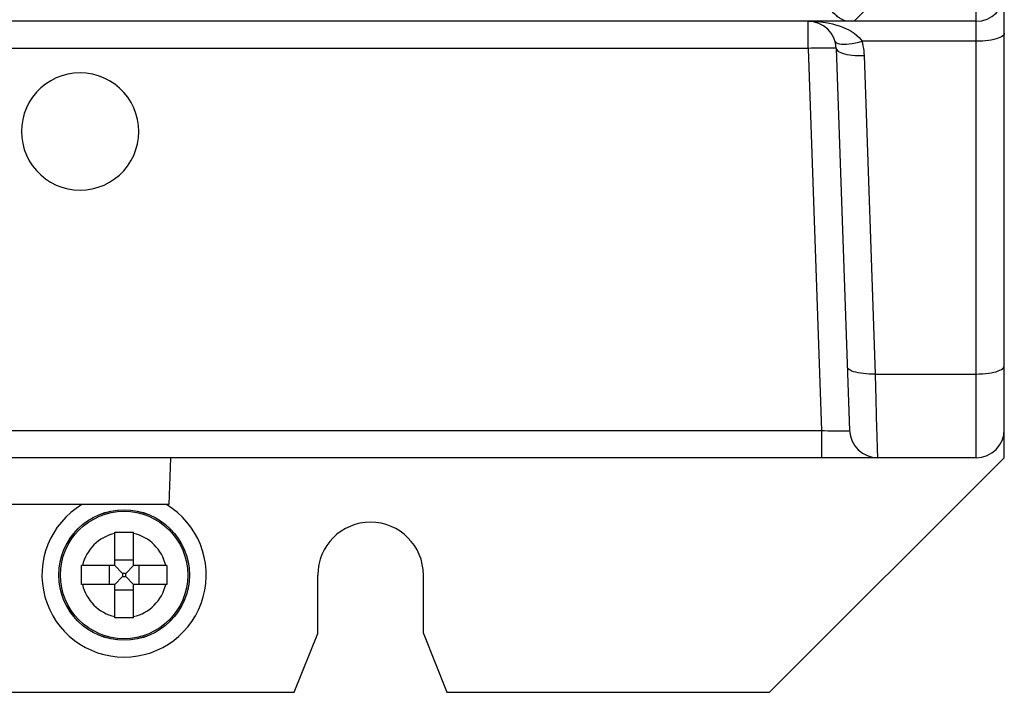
# Model space of a CAD drawing. Extents: x -841 to -216, y -127 to 601.
# Tile 48 of 201: x -546 to -504, y 112 to 141. Entities that reach past the tile are written whole.
import ezdxf

# ---------------------------------------------------------------- set-up
doc = ezdxf.new("R2010")
doc.units = 0
doc.header["$LTSCALE"] = 23.1
doc.layers.add('HEATSINK_AM_0', color=7, linetype='CONTINUOUS')

msp = doc.modelspace()

# ---------------------------------------------------------------- linework, layer by layer
at = {"layer": 'HEATSINK_AM_0', "color": 7}
for p, q in [((-505.32, 121.899), (-505.32, 331.899)), ((-504.12, 123.099), (-504.12, 330.699)), ((-510.52, 140.499), (-509.914, 141.105)), ((-505.32, 140.499), (-622.92, 140.499)), ((-512.479, 139.341), (-512.479, 140.499)), ((-512.479, 139.341), (-615.761, 139.341)), ((-512.479, 139.341), (-511.91, 123.057)), ((-511.279, 139.341), (-510.711, 123.057)), ((-505.32, 139.644), (-510.18, 139.644)), ((-509.606, 125.465), (-510.08, 139.039)), ((-509.606, 125.465), (-505.32, 125.465)), ((-509.577, 124.367), (-509.606, 125.465)), ((-509.56, 123.713), (-509.577, 124.367)), ((-616.33, 123.057), (-511.91, 123.057)), ((-511.91, 123.057), (-511.91, 121.899)), ((-504.12, 121.899), (-504.12, 123.099)), ((-509.511, 121.899), (-509.522, 122.294)), ((-505.32, 121.899), (-622.92, 121.899)), ((-539.645, 121.899), (-539.715, 119.899)), ((-514.12, 111.899), (-504.12, 121.899)), ((-539.715, 119.899), (-591.725, 119.899)), ((-542.02, 117.299), (-542.02, 118.718)), ((-541.22, 117.299), (-541.22, 118.718)), ((-541.22, 117.534), (-542.02, 117.534)), ((-543.44, 116.835), (-543.44, 117.095)), ((-542.02, 117.299), (-543.439, 117.299)), ((-542.254, 117.299), (-542.254, 116.499)), ((-541.966, 117.245), (-542.02, 117.299)), ((-541.744, 117.024), (-541.966, 117.245)), ((-541.495, 117.024), (-541.274, 117.246)), ((-541.274, 117.246), (-541.22, 117.299)), ((-539.801, 117.299), (-541.22, 117.299)), ((-540.985, 116.499), (-540.985, 117.299)), ((-539.801, 117.299), (-539.8, 117.162)), ((-539.8, 117.162), (-539.8, 116.964)), ((-543.44, 116.637), (-543.44, 116.835)), ((-543.439, 116.499), (-543.44, 116.637)), ((-541.745, 116.775), (-541.966, 116.553)), ((-541.688, 116.831), (-541.745, 116.775)), ((-541.688, 116.968), (-541.744, 117.024)), ((-541.551, 116.968), (-541.688, 116.968)), ((-541.688, 116.968), (-541.688, 116.831)), ((-541.688, 116.831), (-541.551, 116.831)), ((-541.551, 116.968), (-541.495, 117.024)), ((-541.551, 116.831), (-541.551, 116.968)), ((-541.551, 116.831), (-541.495, 116.775)), ((-541.495, 116.775), (-541.274, 116.553)), ((-539.8, 116.964), (-539.8, 116.704)), ((-533.37, 114.399), (-533.37, 116.899)), ((-528.87, 114.399), (-528.87, 116.899)), ((-542.02, 116.499), (-543.439, 116.499)), ((-541.966, 116.553), (-542.02, 116.499)), ((-542.02, 115.08), (-542.02, 116.499)), ((-542.02, 116.265), (-541.22, 116.265)), ((-541.274, 116.553), (-541.22, 116.499)), ((-539.801, 116.499), (-541.22, 116.499)), ((-541.22, 115.08), (-541.22, 116.499)), ((-534.37, 111.899), (-533.37, 114.399)), ((-528.87, 114.399), (-527.87, 111.899)), ((-593.87, 111.899), (-534.37, 111.899)), ((-527.87, 111.899), (-514.12, 111.899))]:
    msp.add_line(p, q, dxfattribs=at)
for points in [[(-510.919, 140.522), (-510.936, 140.529), (-510.955, 140.538), (-510.976, 140.547), (-511, 140.558), (-511.026, 140.571), (-511.053, 140.585), (-511.083, 140.601), (-511.115, 140.62), (-511.148, 140.641), (-511.184, 140.665), (-511.221, 140.693), (-511.261, 140.724), (-511.303, 140.761), (-511.347, 140.802), (-511.391, 140.848), (-511.434, 140.898), (-511.476, 140.952), (-511.514, 141.008), (-511.549, 141.064), (-511.58, 141.122)], [(-512.479, 140.499), (-512.189, 140.491), (-511.942, 140.469), (-511.739, 140.442), (-511.571, 140.411), (-511.441, 140.383), (-511.317, 140.351), (-511.156, 140.301), (-510.998, 140.243), (-510.879, 140.195), (-510.769, 140.143), (-510.645, 140.072), (-510.521, 139.99), (-510.404, 139.899), (-510.302, 139.805), (-510.229, 139.721), (-510.18, 139.644)], [(-510.877, 140.499), (-510.873, 140.5), (-510.872, 140.501), (-510.874, 140.502), (-510.878, 140.505), (-510.884, 140.508), (-510.893, 140.512), (-510.919, 140.522)], [(-504.12, 139.988), (-504.127, 139.949), (-504.15, 139.911), (-504.187, 139.874), (-504.239, 139.839), (-504.304, 139.805), (-504.382, 139.773), (-504.471, 139.744), (-504.572, 139.719), (-504.681, 139.696), (-504.799, 139.678), (-504.923, 139.663), (-505.053, 139.652), (-505.185, 139.646), (-505.32, 139.644)], [(-511.279, 139.341), (-511.287, 139.346), (-511.31, 139.349), (-511.347, 139.353), (-511.399, 139.355), (-511.464, 139.357), (-511.541, 139.358), (-511.631, 139.358), (-511.731, 139.358), (-511.841, 139.357), (-511.959, 139.355), (-512.083, 139.353), (-512.212, 139.349), (-512.344, 139.346), (-512.479, 139.341)], [(-511.329, 139.644), (-511.309, 139.607), (-511.27, 139.576), (-511.216, 139.552), (-511.145, 139.534), (-511.06, 139.523), (-510.961, 139.52), (-510.85, 139.523), (-510.729, 139.534), (-510.599, 139.552), (-510.463, 139.576), (-510.322, 139.607), (-510.18, 139.644)], [(-511.279, 139.341), (-511.271, 139.303), (-511.247, 139.266), (-511.209, 139.231), (-511.157, 139.197), (-511.091, 139.166), (-511.013, 139.137), (-510.924, 139.111), (-510.824, 139.089), (-510.714, 139.071), (-510.597, 139.056), (-510.474, 139.045), (-510.345, 139.039), (-510.213, 139.037), (-510.08, 139.039)], [(-510.08, 139.039), (-510.086, 139.141), (-510.096, 139.243), (-510.11, 139.344), (-510.129, 139.445), (-510.152, 139.545), (-510.18, 139.644)], [(-543.495, 138.299), (-543.758, 138.285), (-544.015, 138.244), (-544.268, 138.176), (-544.513, 138.082), (-544.747, 137.963), (-544.966, 137.82), (-545.168, 137.656), (-545.352, 137.472), (-545.517, 137.269), (-545.66, 137.049), (-545.779, 136.815), (-545.873, 136.571), (-545.94, 136.319), (-545.981, 136.061), (-545.995, 135.801), (-545.982, 135.541), (-545.941, 135.284), (-545.874, 135.032), (-545.781, 134.788), (-545.663, 134.555), (-545.521, 134.336), (-545.358, 134.132), (-545.174, 133.947), (-544.972, 133.783), (-544.752, 133.639), (-544.518, 133.519), (-544.272, 133.424), (-544.018, 133.355), (-543.759, 133.313), (-543.495, 133.299)], [(-543.495, 133.299), (-543.232, 133.313), (-542.975, 133.354), (-542.721, 133.422), (-542.476, 133.516), (-542.243, 133.636), (-542.024, 133.778), (-541.821, 133.942), (-541.637, 134.126), (-541.473, 134.33), (-541.33, 134.55), (-541.211, 134.783), (-541.117, 135.027), (-541.049, 135.28), (-541.008, 135.537), (-540.995, 135.798), (-541.008, 136.058), (-541.049, 136.315), (-541.115, 136.567), (-541.208, 136.81), (-541.326, 137.043), (-541.468, 137.263), (-541.632, 137.466), (-541.816, 137.651), (-542.018, 137.816), (-542.237, 137.959), (-542.471, 138.08), (-542.717, 138.175), (-542.972, 138.244), (-543.231, 138.285), (-543.495, 138.299)], [(-509.606, 125.465), (-509.739, 125.463), (-509.871, 125.465), (-510, 125.471), (-510.123, 125.482), (-510.24, 125.496), (-510.35, 125.515), (-510.45, 125.537), (-510.539, 125.563), (-510.617, 125.591), (-510.683, 125.623), (-510.735, 125.656), (-510.773, 125.692), (-510.797, 125.729), (-510.805, 125.767)], [(-505.32, 125.465), (-505.185, 125.467), (-505.053, 125.473), (-504.923, 125.484), (-504.799, 125.499), (-504.681, 125.517), (-504.572, 125.54), (-504.471, 125.565), (-504.382, 125.594), (-504.304, 125.626), (-504.239, 125.66), (-504.187, 125.695), (-504.15, 125.732), (-504.127, 125.77), (-504.12, 125.809)], [(-509.522, 122.294), (-509.526, 122.464), (-509.532, 122.663), (-509.538, 122.888), (-509.544, 123.14), (-509.56, 123.713)], [(-511.91, 123.057), (-511.776, 123.053), (-511.644, 123.05), (-511.516, 123.047), (-511.392, 123.045), (-511.274, 123.043), (-511.164, 123.042), (-511.064, 123.042), (-510.974, 123.042), (-510.895, 123.043), (-510.83, 123.044), (-510.778, 123.047), (-510.741, 123.049), (-510.718, 123.053), (-510.711, 123.057)], [(-542.02, 118.718), (-541.883, 118.719), (-541.75, 118.719), (-541.62, 118.719), (-541.49, 118.719), (-541.356, 118.719), (-541.22, 118.718)], [(-543.44, 117.095), (-543.439, 117.23), (-543.439, 117.299)], [(-539.8, 116.704), (-539.8, 116.568), (-539.801, 116.499)], [(-541.22, 115.08), (-541.356, 115.08), (-541.49, 115.079), (-541.62, 115.079), (-541.75, 115.079), (-541.883, 115.08), (-542.02, 115.08)]]:
    msp.add_lwpolyline(points, dxfattribs=at)
for radius in [2.782, 2.781, 2.714]:
    msp.add_circle((-541.62, 116.899), radius, dxfattribs=at)
for centre, radius, start, end in [((-505.32, 141.699), 1.2, 270, 360), ((-512.479, 139.299), 1.2, 2, 90), ((-509.511, 123.099), 1.2, 182.0006, 270.0003), ((-505.32, 123.099), 1.2, 270, 360), ((-541.62, 116.899), 3.5, 120.9541, 59.0459), ((-531.12, 116.899), 2.25, 0, 180), ((-541.62, 116.899), 1.818, 102.7116, 167.2884), ((-541.62, 116.899), 1.818, 12.7116, 77.2884), ((-541.62, 116.899), 1.818, 192.7116, 257.2884), ((-541.62, 116.899), 1.818, 282.7116, 347.2884)]:
    msp.add_arc(centre, radius, start, end, dxfattribs=at)

doc.saveas('drawing.dxf')
